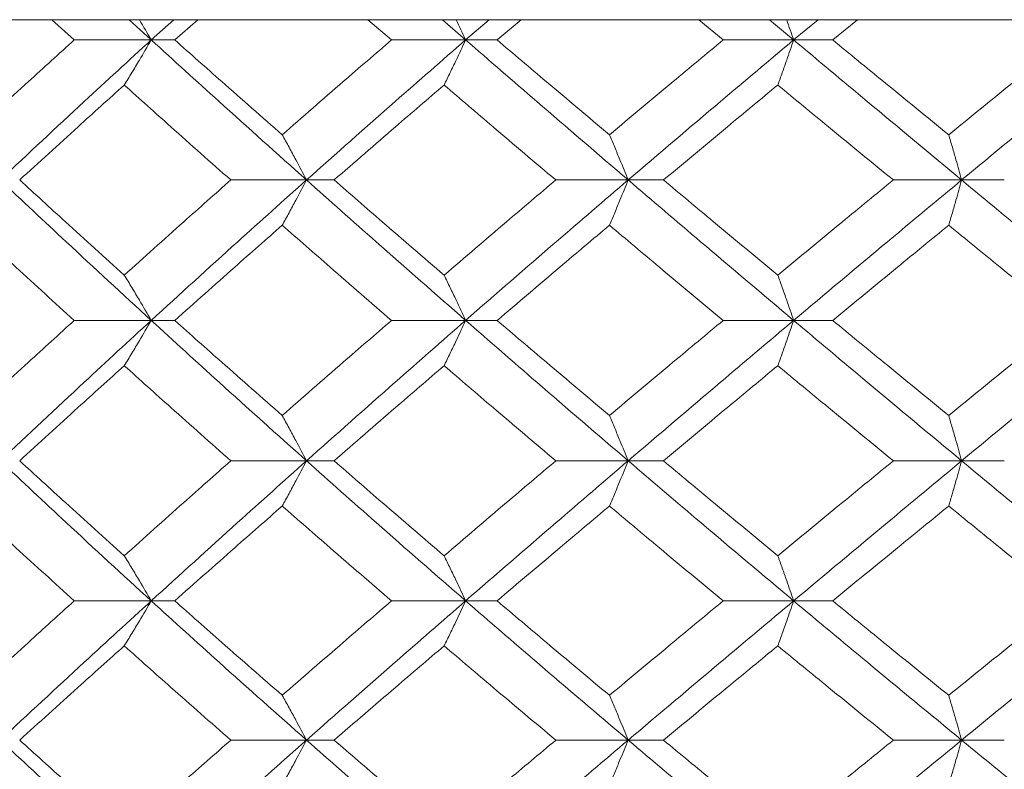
# Model space of a CAD drawing. Header units: inches. Extents: x -4.1 to 23, y -7 to 14.8.
# Tile 58 of 139: x 4.713 to 5.142, y 2.675 to 3.001. Entities that reach past the tile are written whole.
import ezdxf

# ---------------------------------------------------------------- set-up
doc = ezdxf.new("R2010")
doc.units = ezdxf.units.IN
doc.header["$MEASUREMENT"] = 0

msp = doc.modelspace()

# ---------------------------------------------------------------- linework, layer by layer
at = {"color": 7, "linetype": 'Continuous', "lineweight": 15}
for p, q in [((5.28324, 3.00138), (4.02125, 3.00138)), ((4.73661, 2.99256), (4.7269, 3.00138)), ((4.77014, 2.99256), (4.76053, 3.00138)), ((4.77014, 2.99256), (4.77991, 3.00138)), ((4.78038, 2.99256), (4.79037, 3.00138)), ((4.87473, 2.99256), (4.8645, 3.00138)), ((4.90701, 2.99256), (4.8969, 3.00138)), ((4.90701, 2.99256), (4.91725, 3.00138)), ((4.9207, 2.99256), (4.93115, 3.00138)), ((5.01913, 2.99256), (5.00849, 3.00138)), ((5.0498, 2.99256), (5.0393, 3.00138)), ((5.0498, 2.99256), (5.0604, 3.00138)), ((5.06679, 2.99256), (5.0776, 3.00138)), ((4.77014, 2.99256), (4.73661, 2.99256)), ((4.77014, 2.99256), (4.78038, 2.99256)), ((4.90701, 2.99256), (4.87473, 2.99256)), ((4.90701, 2.99256), (4.9207, 2.99256)), ((5.0498, 2.99256), (5.01913, 2.99256)), ((5.0498, 2.99256), (5.06679, 2.99256)), ((4.83774, 2.9316), (4.80479, 2.9316)), ((4.83774, 2.9316), (4.84972, 2.9316)), ((4.97776, 2.9316), (4.94625, 2.9316)), ((4.97776, 2.9316), (4.99312, 2.9316)), ((5.12294, 2.9316), (5.0932, 2.9316)), ((5.12294, 2.9316), (5.1415, 2.9316)), ((4.77014, 2.87048), (4.73661, 2.87048)), ((4.77014, 2.87048), (4.78038, 2.87048)), ((4.90701, 2.87048), (4.87473, 2.87048)), ((4.90701, 2.87048), (4.9207, 2.87048)), ((5.0498, 2.87048), (5.01913, 2.87048)), ((5.0498, 2.87048), (5.06679, 2.87048)), ((4.83774, 2.80936), (4.80479, 2.80936)), ((4.83774, 2.80936), (4.84972, 2.80936)), ((4.97776, 2.80936), (4.94625, 2.80936)), ((4.97776, 2.80936), (4.99312, 2.80936)), ((5.12294, 2.80936), (5.0932, 2.80936)), ((5.12294, 2.80936), (5.1415, 2.80936)), ((4.77014, 2.7484), (4.73661, 2.7484)), ((4.77014, 2.7484), (4.78038, 2.7484)), ((4.90701, 2.7484), (4.87473, 2.7484)), ((4.90701, 2.7484), (4.9207, 2.7484)), ((5.0498, 2.7484), (5.01913, 2.7484)), ((5.0498, 2.7484), (5.06679, 2.7484)), ((4.83774, 2.68778), (4.80479, 2.68778)), ((4.83774, 2.68778), (4.84972, 2.68778)), ((4.97776, 2.68778), (4.94625, 2.68778)), ((4.97776, 2.68778), (4.99312, 2.68778)), ((5.12294, 2.68778), (5.0932, 2.68778)), ((5.12294, 2.68778), (5.1415, 2.68778))]:
    msp.add_line(p, q, dxfattribs=at)
for points, knots in [([(4.76493, 3.00138), (4.76495, 3.00135), (4.7667, 2.99844), (4.76843, 2.99549), (4.77014, 2.99256)], [0, 0, 0, 0, 0.0107678, 1, 1, 1, 1]), ([(4.90285, 3.00138), (4.90287, 3.00135), (4.90426, 2.99844), (4.90564, 2.99549), (4.90701, 2.99256)], [0, 0, 0, 0, 0.010765, 1, 1, 1, 1]), ([(5.04674, 3.00138), (5.04675, 3.00135), (5.04778, 2.99844), (5.0488, 2.99549), (5.0498, 2.99256)], [0, 0, 0, 0, 0.010765, 1, 1, 1, 1]), ([(4.69152, 2.95129), (4.69988, 2.959), (4.71479, 2.97277), (4.72995, 2.98652), (4.73661, 2.99256)], [0, 0, 0, 0, 0.5603393, 1, 1, 1, 1]), ([(4.70441, 2.9316), (4.71655, 2.943), (4.73822, 2.96334), (4.76039, 2.98364), (4.77014, 2.99256)], [0, 0, 0, 0, 0.560458, 1, 1, 1, 1]), ([(4.7584, 2.97293), (4.7595, 2.97473), (4.7617, 2.97834), (4.76562, 2.98487), (4.76843, 2.98964), (4.77014, 2.99256)], [0, 0, 0, 0, 0.279166, 0.558337, 1, 1, 1, 1]), ([(4.83774, 2.9316), (4.825, 2.943), (4.80227, 2.96334), (4.77995, 2.98364), (4.77014, 2.99256)], [0, 0, 0, 0, 0.560457, 1, 1, 1, 1]), ([(4.82717, 2.95129), (4.81838, 2.959), (4.80269, 2.97277), (4.78719, 2.98652), (4.78038, 2.99256)], [0, 0, 0, 0, 0.5603393, 1, 1, 1, 1]), ([(4.82717, 2.95129), (4.836, 2.959), (4.85175, 2.97277), (4.86772, 2.98652), (4.87473, 2.99256)], [0, 0, 0, 0, 0.560339, 1, 1, 1, 1]), ([(4.83774, 2.9316), (4.85057, 2.943), (4.87345, 2.96334), (4.89676, 2.98364), (4.90701, 2.99256)], [0, 0, 0, 0, 0.560457, 1, 1, 1, 1]), ([(4.89764, 2.97293), (4.89851, 2.97473), (4.90027, 2.97834), (4.9034, 2.98487), (4.90564, 2.98964), (4.90701, 2.99256)], [0, 0, 0, 0, 0.279167, 0.558334, 1, 1, 1, 1]), ([(4.97776, 2.9316), (4.96446, 2.943), (4.94072, 2.96334), (4.9173, 2.98364), (4.90701, 2.99256)], [0, 0, 0, 0, 0.560457, 1, 1, 1, 1]), ([(4.96961, 2.95129), (4.96044, 2.959), (4.94406, 2.97277), (4.92783, 2.98652), (4.9207, 2.99256)], [0, 0, 0, 0, 0.560339, 1, 1, 1, 1]), ([(4.96961, 2.95129), (4.97882, 2.959), (4.99525, 2.97277), (5.01184, 2.98652), (5.01913, 2.99256)], [0, 0, 0, 0, 0.5603386, 1, 1, 1, 1]), ([(4.97776, 2.9316), (4.99113, 2.943), (5.01499, 2.96334), (5.03917, 2.98364), (5.0498, 2.99256)], [0, 0, 0, 0, 0.560457, 1, 1, 1, 1]), ([(5.0429, 2.97293), (5.04355, 2.97473), (5.04484, 2.97834), (5.04715, 2.98487), (5.04879, 2.98964), (5.0498, 2.99256)], [0, 0, 0, 0, 0.279166, 0.558333, 1, 1, 1, 1]), ([(5.12294, 2.9316), (5.10922, 2.943), (5.08473, 2.96334), (5.06047, 2.98364), (5.0498, 2.99256)], [0, 0, 0, 0, 0.560458, 1, 1, 1, 1]), ([(5.1173, 2.95129), (5.10784, 2.959), (5.09096, 2.97277), (5.07417, 2.98652), (5.06679, 2.99256)], [0, 0, 0, 0, 0.560339, 1, 1, 1, 1]), ([(5.1173, 2.95129), (5.12679, 2.959), (5.14371, 2.97277), (5.16075, 2.98652), (5.16823, 2.99256)], [0, 0, 0, 0, 0.560339, 1, 1, 1, 1]), ([(5.12294, 2.9316), (5.1367, 2.943), (5.16127, 2.96334), (5.18606, 2.98364), (5.19696, 2.99256)], [0, 0, 0, 0, 0.560457, 1, 1, 1, 1]), ([(4.71287, 2.9316), (4.72131, 2.93933), (4.73638, 2.95311), (4.75167, 2.96687), (4.7584, 2.97293)], [0, 0, 0, 0, 0.560273, 1, 1, 1, 1]), ([(4.80479, 2.9316), (4.79607, 2.93933), (4.78051, 2.95311), (4.76515, 2.96687), (4.7584, 2.97293)], [0, 0, 0, 0, 0.560274, 1, 1, 1, 1]), ([(4.84972, 2.9316), (4.85862, 2.93933), (4.8745, 2.95311), (4.89057, 2.96687), (4.89764, 2.97293)], [0, 0, 0, 0, 0.560273, 1, 1, 1, 1]), ([(4.94625, 2.9316), (4.93713, 2.93933), (4.92085, 2.95311), (4.90473, 2.96687), (4.89764, 2.97293)], [0, 0, 0, 0, 0.560273, 1, 1, 1, 1]), ([(4.99312, 2.9316), (5.00238, 2.93933), (5.0189, 2.95311), (5.03557, 2.96687), (5.0429, 2.97293)], [0, 0, 0, 0, 0.560273, 1, 1, 1, 1]), ([(5.0932, 2.9316), (5.08378, 2.93933), (5.06696, 2.95311), (5.05025, 2.96687), (5.0429, 2.97293)], [0, 0, 0, 0, 0.560273, 1, 1, 1, 1]), ([(4.82717, 2.95129), (4.82816, 2.94949), (4.83014, 2.94587), (4.83367, 2.93933), (4.83619, 2.93454), (4.83774, 2.9316)], [0, 0, 0, 0, 0.27887, 0.557739, 1, 1, 1, 1]), ([(4.96961, 2.95129), (4.97038, 2.94949), (4.9719, 2.94587), (4.97463, 2.93933), (4.97657, 2.93454), (4.97776, 2.9316)], [0, 0, 0, 0, 0.278867, 0.55774, 1, 1, 1, 1]), ([(5.1173, 2.95129), (5.11783, 2.94949), (5.11889, 2.94587), (5.12077, 2.93933), (5.12211, 2.93454), (5.12294, 2.9316)], [0, 0, 0, 0, 0.278867, 0.557739, 1, 1, 1, 1]), ([(4.77014, 2.87048), (4.75774, 2.8819), (4.7356, 2.90228), (4.71393, 2.92265), (4.70441, 2.9316)], [0, 0, 0, 0, 0.560155, 1, 1, 1, 1]), ([(4.7584, 2.8902), (4.74984, 2.89794), (4.73456, 2.91174), (4.7195, 2.92554), (4.71287, 2.9316)], [0, 0, 0, 0, 0.560136, 1, 1, 1, 1]), ([(4.7584, 2.8902), (4.767, 2.89794), (4.78236, 2.91174), (4.79794, 2.92554), (4.80479, 2.9316)], [0, 0, 0, 0, 0.560136, 1, 1, 1, 1]), ([(4.77014, 2.87048), (4.78264, 2.8819), (4.80496, 2.90228), (4.82773, 2.92265), (4.83774, 2.9316)], [0, 0, 0, 0, 0.560155, 1, 1, 1, 1]), ([(4.82717, 2.9119), (4.82816, 2.91371), (4.83014, 2.91732), (4.83367, 2.92387), (4.83619, 2.92866), (4.83774, 2.9316)], [0, 0, 0, 0, 0.278775, 0.557552, 1, 1, 1, 1]), ([(4.90701, 2.87048), (4.89397, 2.8819), (4.8707, 2.90228), (4.84781, 2.92265), (4.83774, 2.9316)], [0, 0, 0, 0, 0.560155, 1, 1, 1, 1]), ([(4.89764, 2.8902), (4.88864, 2.89794), (4.87259, 2.91174), (4.8567, 2.92554), (4.84972, 2.9316)], [0, 0, 0, 0, 0.560136, 1, 1, 1, 1]), ([(4.89764, 2.8902), (4.90667, 2.89794), (4.92279, 2.91174), (4.93908, 2.92554), (4.94625, 2.9316)], [0, 0, 0, 0, 0.560136, 1, 1, 1, 1]), ([(4.90701, 2.87048), (4.92012, 2.8819), (4.94354, 2.90228), (4.96731, 2.92265), (4.97776, 2.9316)], [0, 0, 0, 0, 0.560155, 1, 1, 1, 1]), ([(4.96961, 2.9119), (4.97038, 2.91371), (4.9719, 2.91732), (4.97462, 2.92387), (4.97657, 2.92866), (4.97776, 2.9316)], [0, 0, 0, 0, 0.278775, 0.557549, 1, 1, 1, 1]), ([(5.0498, 2.87048), (5.03627, 2.8819), (5.01212, 2.90228), (4.98826, 2.92265), (4.97776, 2.9316)], [0, 0, 0, 0, 0.560155, 1, 1, 1, 1]), ([(5.0429, 2.8902), (5.03357, 2.89794), (5.01692, 2.91174), (5.00039, 2.92554), (4.99312, 2.9316)], [0, 0, 0, 0, 0.5601356, 1, 1, 1, 1]), ([(5.0429, 2.8902), (5.05226, 2.89794), (5.06896, 2.91174), (5.08579, 2.92554), (5.0932, 2.9316)], [0, 0, 0, 0, 0.560136, 1, 1, 1, 1]), ([(5.0498, 2.87048), (5.06339, 2.8819), (5.08764, 2.90228), (5.11216, 2.92265), (5.12294, 2.9316)], [0, 0, 0, 0, 0.560155, 1, 1, 1, 1]), ([(5.1173, 2.9119), (5.11783, 2.91371), (5.11889, 2.91732), (5.12077, 2.92387), (5.12211, 2.92866), (5.12294, 2.9316)], [0, 0, 0, 0, 0.2787713, 0.5575486, 1, 1, 1, 1]), ([(5.19696, 2.87048), (5.18309, 2.8819), (5.15832, 2.90228), (5.13375, 2.92265), (5.12294, 2.9316)], [0, 0, 0, 0, 0.560155, 1, 1, 1, 1]), ([(4.73661, 2.87048), (4.72813, 2.87821), (4.71299, 2.89202), (4.69808, 2.90583), (4.69152, 2.9119)], [0, 0, 0, 0, 0.56007, 1, 1, 1, 1]), ([(4.78038, 2.87048), (4.78906, 2.87821), (4.80456, 2.89202), (4.82026, 2.90583), (4.82717, 2.9119)], [0, 0, 0, 0, 0.56007, 1, 1, 1, 1]), ([(4.87473, 2.87048), (4.8658, 2.87821), (4.84986, 2.89202), (4.8341, 2.90583), (4.82717, 2.9119)], [0, 0, 0, 0, 0.560071, 1, 1, 1, 1]), ([(4.9207, 2.87048), (4.92979, 2.87821), (4.94601, 2.89202), (4.9624, 2.90583), (4.96961, 2.9119)], [0, 0, 0, 0, 0.5600706, 1, 1, 1, 1]), ([(5.01913, 2.87048), (5.00985, 2.87821), (4.99328, 2.89202), (4.97684, 2.90583), (4.96961, 2.9119)], [0, 0, 0, 0, 0.560071, 1, 1, 1, 1]), ([(5.06679, 2.87048), (5.07619, 2.87821), (5.09297, 2.89202), (5.10987, 2.90583), (5.1173, 2.9119)], [0, 0, 0, 0, 0.560071, 1, 1, 1, 1]), ([(5.16823, 2.87048), (5.1587, 2.87821), (5.14168, 2.89202), (5.12475, 2.90583), (5.1173, 2.9119)], [0, 0, 0, 0, 0.56007, 1, 1, 1, 1]), ([(4.7584, 2.8902), (4.7595, 2.8884), (4.7617, 2.88478), (4.76562, 2.87822), (4.76842, 2.87342), (4.77014, 2.87048)], [0, 0, 0, 0, 0.278678, 0.557352, 1, 1, 1, 1]), ([(4.89764, 2.8902), (4.89851, 2.8884), (4.90027, 2.88478), (4.9034, 2.87822), (4.90564, 2.87342), (4.90701, 2.87048)], [0, 0, 0, 0, 0.2786751, 0.5573518, 1, 1, 1, 1]), ([(5.0429, 2.8902), (5.04355, 2.8884), (5.04484, 2.88478), (5.04715, 2.87822), (5.04879, 2.87342), (5.0498, 2.87048)], [0, 0, 0, 0, 0.278675, 0.557352, 1, 1, 1, 1]), ([(4.69152, 2.82906), (4.69988, 2.83679), (4.7148, 2.8506), (4.72995, 2.8644), (4.73661, 2.87048)], [0, 0, 0, 0, 0.559933, 1, 1, 1, 1]), ([(4.70441, 2.80936), (4.71655, 2.82076), (4.73823, 2.84113), (4.76039, 2.86151), (4.77014, 2.87048)], [0, 0, 0, 0, 0.559853, 1, 1, 1, 1]), ([(4.7584, 2.85076), (4.7595, 2.85257), (4.7617, 2.85618), (4.76562, 2.86274), (4.76842, 2.86754), (4.77014, 2.87048)], [0, 0, 0, 0, 0.278678, 0.557351, 1, 1, 1, 1]), ([(4.83774, 2.80936), (4.825, 2.82076), (4.80226, 2.84113), (4.77996, 2.86151), (4.77014, 2.87048)], [0, 0, 0, 0, 0.559853, 1, 1, 1, 1]), ([(4.82717, 2.82906), (4.81838, 2.83679), (4.80269, 2.8506), (4.7872, 2.8644), (4.78038, 2.87048)], [0, 0, 0, 0, 0.559933, 1, 1, 1, 1]), ([(4.82717, 2.82906), (4.83599, 2.83679), (4.85176, 2.8506), (4.86771, 2.8644), (4.87473, 2.87048)], [0, 0, 0, 0, 0.559933, 1, 1, 1, 1]), ([(4.83774, 2.80936), (4.85056, 2.82076), (4.87347, 2.84113), (4.89676, 2.86151), (4.90701, 2.87048)], [0, 0, 0, 0, 0.559853, 1, 1, 1, 1]), ([(4.89764, 2.85076), (4.89851, 2.85257), (4.90027, 2.85618), (4.9034, 2.86274), (4.90564, 2.86754), (4.90701, 2.87048)], [0, 0, 0, 0, 0.278675, 0.55735, 1, 1, 1, 1]), ([(4.97776, 2.80936), (4.96446, 2.82076), (4.94071, 2.84113), (4.91731, 2.86151), (4.90701, 2.87048)], [0, 0, 0, 0, 0.559853, 1, 1, 1, 1]), ([(4.96961, 2.82906), (4.96044, 2.83679), (4.94406, 2.8506), (4.92783, 2.8644), (4.9207, 2.87048)], [0, 0, 0, 0, 0.559933, 1, 1, 1, 1]), ([(4.96961, 2.82906), (4.97882, 2.83679), (4.99526, 2.8506), (5.01184, 2.8644), (5.01913, 2.87048)], [0, 0, 0, 0, 0.559933, 1, 1, 1, 1]), ([(4.97776, 2.80936), (4.99113, 2.82076), (5.01501, 2.84113), (5.03917, 2.86151), (5.0498, 2.87048)], [0, 0, 0, 0, 0.5598528, 1, 1, 1, 1]), ([(5.0429, 2.85076), (5.04355, 2.85257), (5.04484, 2.85618), (5.04715, 2.86274), (5.04879, 2.86754), (5.0498, 2.87048)], [0, 0, 0, 0, 0.2786754, 0.5573503, 1, 1, 1, 1]), ([(5.12294, 2.80936), (5.10922, 2.82076), (5.08472, 2.84113), (5.06047, 2.86151), (5.0498, 2.87048)], [0, 0, 0, 0, 0.559853, 1, 1, 1, 1]), ([(5.1173, 2.82906), (5.10784, 2.83679), (5.09095, 2.8506), (5.07417, 2.8644), (5.06679, 2.87048)], [0, 0, 0, 0, 0.559933, 1, 1, 1, 1]), ([(5.1173, 2.82906), (5.12678, 2.83679), (5.14372, 2.8506), (5.16074, 2.8644), (5.16823, 2.87048)], [0, 0, 0, 0, 0.559933, 1, 1, 1, 1]), ([(5.12294, 2.80936), (5.1367, 2.82076), (5.16129, 2.84113), (5.18606, 2.86151), (5.19696, 2.87048)], [0, 0, 0, 0, 0.559853, 1, 1, 1, 1]), ([(4.71287, 2.80936), (4.72131, 2.81708), (4.73638, 2.83088), (4.75167, 2.84468), (4.7584, 2.85076)], [0, 0, 0, 0, 0.559868, 1, 1, 1, 1]), ([(4.80479, 2.80936), (4.79608, 2.81708), (4.78051, 2.83088), (4.76516, 2.84468), (4.7584, 2.85076)], [0, 0, 0, 0, 0.559868, 1, 1, 1, 1]), ([(4.84972, 2.80936), (4.85861, 2.81708), (4.8745, 2.83088), (4.89057, 2.84468), (4.89764, 2.85076)], [0, 0, 0, 0, 0.5598677, 1, 1, 1, 1]), ([(4.94625, 2.80936), (4.93713, 2.81708), (4.92084, 2.83088), (4.90473, 2.84468), (4.89764, 2.85076)], [0, 0, 0, 0, 0.559868, 1, 1, 1, 1]), ([(4.99312, 2.80936), (5.00238, 2.81708), (5.01891, 2.83088), (5.03557, 2.84468), (5.0429, 2.85076)], [0, 0, 0, 0, 0.559868, 1, 1, 1, 1]), ([(5.0932, 2.80936), (5.08378, 2.81708), (5.06695, 2.83088), (5.05025, 2.84468), (5.0429, 2.85076)], [0, 0, 0, 0, 0.5598675, 1, 1, 1, 1]), ([(4.82717, 2.82906), (4.82816, 2.82725), (4.83014, 2.82364), (4.83367, 2.81709), (4.83619, 2.8123), (4.83774, 2.80936)], [0, 0, 0, 0, 0.278776, 0.557552, 1, 1, 1, 1]), ([(4.96961, 2.82906), (4.97038, 2.82725), (4.9719, 2.82364), (4.97462, 2.81709), (4.97657, 2.8123), (4.97776, 2.80936)], [0, 0, 0, 0, 0.2787768, 0.557549, 1, 1, 1, 1]), ([(5.1173, 2.82906), (5.11783, 2.82725), (5.11889, 2.82364), (5.12077, 2.81709), (5.12211, 2.8123), (5.12294, 2.80936)], [0, 0, 0, 0, 0.278773, 0.557549, 1, 1, 1, 1]), ([(4.77014, 2.7484), (4.75774, 2.75976), (4.73558, 2.78006), (4.71394, 2.8004), (4.70441, 2.80936)], [0, 0, 0, 0, 0.55955, 1, 1, 1, 1]), ([(4.7584, 2.76803), (4.74984, 2.77574), (4.73455, 2.78951), (4.7195, 2.80329), (4.71287, 2.80936)], [0, 0, 0, 0, 0.55973, 1, 1, 1, 1]), ([(4.7584, 2.76803), (4.767, 2.77574), (4.78237, 2.78951), (4.79794, 2.80329), (4.80479, 2.80936)], [0, 0, 0, 0, 0.55973, 1, 1, 1, 1]), ([(4.77014, 2.7484), (4.78264, 2.75976), (4.80497, 2.78006), (4.82772, 2.8004), (4.83774, 2.80936)], [0, 0, 0, 0, 0.55955, 1, 1, 1, 1]), ([(4.82717, 2.78967), (4.82816, 2.79148), (4.83014, 2.79509), (4.83367, 2.80163), (4.83619, 2.80642), (4.83774, 2.80936)], [0, 0, 0, 0, 0.27887, 0.557739, 1, 1, 1, 1]), ([(4.90701, 2.7484), (4.89398, 2.75976), (4.87068, 2.78006), (4.84781, 2.8004), (4.83774, 2.80936)], [0, 0, 0, 0, 0.55955, 1, 1, 1, 1]), ([(4.89764, 2.76803), (4.88864, 2.77574), (4.87258, 2.78951), (4.85671, 2.80329), (4.84972, 2.80936)], [0, 0, 0, 0, 0.55973, 1, 1, 1, 1]), ([(4.89764, 2.76803), (4.90666, 2.77574), (4.92279, 2.78951), (4.93908, 2.80329), (4.94625, 2.80936)], [0, 0, 0, 0, 0.55973, 1, 1, 1, 1]), ([(4.90701, 2.7484), (4.92012, 2.75976), (4.94355, 2.78006), (4.9673, 2.8004), (4.97776, 2.80936)], [0, 0, 0, 0, 0.55955, 1, 1, 1, 1]), ([(4.96961, 2.78967), (4.97038, 2.79148), (4.9719, 2.79509), (4.97463, 2.80163), (4.97657, 2.80642), (4.97776, 2.80936)], [0, 0, 0, 0, 0.278867, 0.55774, 1, 1, 1, 1]), ([(5.0498, 2.7484), (5.03628, 2.75976), (5.01211, 2.78006), (4.98826, 2.8004), (4.97776, 2.80936)], [0, 0, 0, 0, 0.55955, 1, 1, 1, 1]), ([(5.0429, 2.76803), (5.03358, 2.77574), (5.01691, 2.78951), (5.00039, 2.80329), (4.99312, 2.80936)], [0, 0, 0, 0, 0.55973, 1, 1, 1, 1]), ([(5.0429, 2.76803), (5.05226, 2.77574), (5.06897, 2.78951), (5.08579, 2.80329), (5.0932, 2.80936)], [0, 0, 0, 0, 0.55973, 1, 1, 1, 1]), ([(5.0498, 2.7484), (5.06339, 2.75976), (5.08766, 2.78006), (5.11215, 2.8004), (5.12294, 2.80936)], [0, 0, 0, 0, 0.55955, 1, 1, 1, 1]), ([(5.1173, 2.78967), (5.11783, 2.79148), (5.11889, 2.79509), (5.12077, 2.80163), (5.12211, 2.80642), (5.12294, 2.80936)], [0, 0, 0, 0, 0.278867, 0.557739, 1, 1, 1, 1]), ([(5.19696, 2.7484), (5.18309, 2.75976), (5.15831, 2.78006), (5.13375, 2.8004), (5.12294, 2.80936)], [0, 0, 0, 0, 0.55955, 1, 1, 1, 1]), ([(4.73661, 2.7484), (4.72813, 2.7561), (4.71299, 2.76984), (4.69808, 2.78361), (4.69152, 2.78967)], [0, 0, 0, 0, 0.559665, 1, 1, 1, 1]), ([(4.78038, 2.7484), (4.78906, 2.7561), (4.80456, 2.76984), (4.82026, 2.78361), (4.82717, 2.78967)], [0, 0, 0, 0, 0.559664, 1, 1, 1, 1]), ([(4.87473, 2.7484), (4.8658, 2.7561), (4.84985, 2.76984), (4.8341, 2.78361), (4.82717, 2.78967)], [0, 0, 0, 0, 0.559664, 1, 1, 1, 1]), ([(4.9207, 2.7484), (4.92978, 2.7561), (4.94602, 2.76984), (4.9624, 2.78361), (4.96961, 2.78967)], [0, 0, 0, 0, 0.559665, 1, 1, 1, 1]), ([(5.01913, 2.7484), (5.00985, 2.7561), (4.99327, 2.76984), (4.97685, 2.78361), (4.96961, 2.78967)], [0, 0, 0, 0, 0.559664, 1, 1, 1, 1]), ([(5.06679, 2.7484), (5.07619, 2.7561), (5.09298, 2.76984), (5.10987, 2.78361), (5.1173, 2.78967)], [0, 0, 0, 0, 0.5596644, 1, 1, 1, 1]), ([(5.16823, 2.7484), (5.1587, 2.7561), (5.14167, 2.76984), (5.12475, 2.78361), (5.1173, 2.78967)], [0, 0, 0, 0, 0.559664, 1, 1, 1, 1]), ([(4.7584, 2.76803), (4.7595, 2.76623), (4.7617, 2.76262), (4.76562, 2.7561), (4.76843, 2.75132), (4.77014, 2.7484)], [0, 0, 0, 0, 0.279166, 0.558338, 1, 1, 1, 1]), ([(4.89764, 2.76803), (4.89851, 2.76623), (4.90027, 2.76262), (4.9034, 2.7561), (4.90564, 2.75132), (4.90701, 2.7484)], [0, 0, 0, 0, 0.279167, 0.5583356, 1, 1, 1, 1]), ([(5.0429, 2.76803), (5.04355, 2.76623), (5.04484, 2.76262), (5.04715, 2.7561), (5.04879, 2.75132), (5.0498, 2.7484)], [0, 0, 0, 0, 0.279166, 0.558335, 1, 1, 1, 1]), ([(4.69152, 2.70729), (4.69987, 2.71495), (4.7148, 2.72864), (4.72994, 2.74236), (4.73661, 2.7484)], [0, 0, 0, 0, 0.559528, 1, 1, 1, 1]), ([(4.70441, 2.68778), (4.71654, 2.69906), (4.73824, 2.71924), (4.76038, 2.73948), (4.77014, 2.7484)], [0, 0, 0, 0, 0.559248, 1, 1, 1, 1]), ([(4.7584, 2.7288), (4.7595, 2.7306), (4.76171, 2.7342), (4.76563, 2.74072), (4.76843, 2.74548), (4.77014, 2.7484)], [0, 0, 0, 0, 0.279359, 0.558714, 1, 1, 1, 1]), ([(4.83774, 2.68778), (4.82501, 2.69906), (4.80224, 2.71924), (4.77996, 2.73948), (4.77014, 2.7484)], [0, 0, 0, 0, 0.5592485, 1, 1, 1, 1]), ([(4.82717, 2.70729), (4.81838, 2.71495), (4.80268, 2.72864), (4.7872, 2.74236), (4.78038, 2.7484)], [0, 0, 0, 0, 0.559528, 1, 1, 1, 1]), ([(4.82717, 2.70729), (4.83599, 2.71495), (4.85177, 2.72864), (4.86771, 2.74236), (4.87473, 2.7484)], [0, 0, 0, 0, 0.559527, 1, 1, 1, 1]), ([(4.83774, 2.68778), (4.85056, 2.69906), (4.87348, 2.71924), (4.89675, 2.73948), (4.90701, 2.7484)], [0, 0, 0, 0, 0.559248, 1, 1, 1, 1]), ([(4.89764, 2.7288), (4.89852, 2.7306), (4.90028, 2.7342), (4.90341, 2.74072), (4.90564, 2.74548), (4.90701, 2.7484)], [0, 0, 0, 0, 0.2793538, 0.5587112, 1, 1, 1, 1]), ([(4.97776, 2.68778), (4.96447, 2.69906), (4.94069, 2.71924), (4.91731, 2.73948), (4.90701, 2.7484)], [0, 0, 0, 0, 0.5592483, 1, 1, 1, 1]), ([(4.96961, 2.70729), (4.96044, 2.71495), (4.94405, 2.72864), (4.92784, 2.74236), (4.9207, 2.7484)], [0, 0, 0, 0, 0.5595271, 1, 1, 1, 1]), ([(4.96961, 2.70729), (4.97882, 2.71495), (4.99527, 2.72864), (5.01184, 2.74236), (5.01913, 2.7484)], [0, 0, 0, 0, 0.559527, 1, 1, 1, 1]), ([(4.97776, 2.68778), (4.99113, 2.69906), (5.01502, 2.71924), (5.03916, 2.73948), (5.0498, 2.7484)], [0, 0, 0, 0, 0.559248, 1, 1, 1, 1]), ([(5.0429, 2.7288), (5.04355, 2.7306), (5.04485, 2.7342), (5.04715, 2.74072), (5.0488, 2.74548), (5.0498, 2.7484)], [0, 0, 0, 0, 0.279357, 0.55871, 1, 1, 1, 1]), ([(5.12294, 2.68778), (5.10922, 2.69906), (5.0847, 2.71924), (5.06048, 2.73948), (5.0498, 2.7484)], [0, 0, 0, 0, 0.559248, 1, 1, 1, 1]), ([(5.1173, 2.70729), (5.10785, 2.71495), (5.09094, 2.72864), (5.07418, 2.74236), (5.06679, 2.7484)], [0, 0, 0, 0, 0.559528, 1, 1, 1, 1]), ([(5.1173, 2.70729), (5.12678, 2.71495), (5.14372, 2.72864), (5.16074, 2.74236), (5.16823, 2.7484)], [0, 0, 0, 0, 0.5595276, 1, 1, 1, 1]), ([(5.12294, 2.68778), (5.1367, 2.69906), (5.1613, 2.71924), (5.18605, 2.73948), (5.19696, 2.7484)], [0, 0, 0, 0, 0.559249, 1, 1, 1, 1]), ([(4.71287, 2.68778), (4.72131, 2.69542), (4.73639, 2.70908), (4.75167, 2.72277), (4.7584, 2.7288)], [0, 0, 0, 0, 0.559461, 1, 1, 1, 1]), ([(4.80479, 2.68778), (4.79608, 2.69542), (4.7805, 2.70908), (4.76516, 2.72277), (4.7584, 2.7288)], [0, 0, 0, 0, 0.5594611, 1, 1, 1, 1]), ([(4.84972, 2.68778), (4.85861, 2.69542), (4.87451, 2.70908), (4.89056, 2.72277), (4.89764, 2.7288)], [0, 0, 0, 0, 0.559461, 1, 1, 1, 1]), ([(4.94625, 2.68778), (4.93713, 2.69542), (4.92084, 2.70908), (4.90473, 2.72277), (4.89764, 2.7288)], [0, 0, 0, 0, 0.559461, 1, 1, 1, 1]), ([(4.99312, 2.68778), (5.00237, 2.69542), (5.01891, 2.70908), (5.03557, 2.72277), (5.0429, 2.7288)], [0, 0, 0, 0, 0.559461, 1, 1, 1, 1]), ([(5.0932, 2.68778), (5.08378, 2.69542), (5.06695, 2.70908), (5.05026, 2.72277), (5.0429, 2.7288)], [0, 0, 0, 0, 0.559461, 1, 1, 1, 1]), ([(4.82717, 2.70729), (4.82816, 2.70549), (4.83015, 2.7019), (4.83368, 2.69541), (4.8362, 2.69068), (4.83774, 2.68778)], [0, 0, 0, 0, 0.279854, 0.559704, 1, 1, 1, 1]), ([(4.96961, 2.70729), (4.97038, 2.70549), (4.97191, 2.7019), (4.97463, 2.69541), (4.97657, 2.69068), (4.97776, 2.68778)], [0, 0, 0, 0, 0.2798521, 0.5597057, 1, 1, 1, 1]), ([(5.1173, 2.70729), (5.11783, 2.70549), (5.11889, 2.7019), (5.12077, 2.69541), (5.12212, 2.69068), (5.12294, 2.68778)], [0, 0, 0, 0, 0.279852, 0.559705, 1, 1, 1, 1]), ([(4.77014, 2.62716), (4.75774, 2.63851), (4.73561, 2.65875), (4.71393, 2.67892), (4.70441, 2.68778)], [0, 0, 0, 0, 0.560759, 1, 1, 1, 1]), ([(4.7584, 2.64676), (4.74984, 2.65443), (4.73457, 2.66812), (4.7195, 2.68178), (4.71287, 2.68778)], [0, 0, 0, 0, 0.560542, 1, 1, 1, 1]), ([(4.7584, 2.64676), (4.767, 2.65443), (4.78236, 2.66812), (4.79794, 2.68178), (4.80479, 2.68778)], [0, 0, 0, 0, 0.5605417, 1, 1, 1, 1]), ([(4.77014, 2.62716), (4.78265, 2.63851), (4.80495, 2.65875), (4.82773, 2.67892), (4.83774, 2.68778)], [0, 0, 0, 0, 0.56076, 1, 1, 1, 1]), ([(4.82717, 2.66827), (4.82816, 2.67007), (4.83015, 2.67367), (4.83368, 2.68015), (4.8362, 2.68489), (4.83774, 2.68778)], [0, 0, 0, 0, 0.279853, 0.559703, 1, 1, 1, 1]), ([(4.90701, 2.62716), (4.89397, 2.63851), (4.87071, 2.65875), (4.8478, 2.67892), (4.83774, 2.68778)], [0, 0, 0, 0, 0.560759, 1, 1, 1, 1]), ([(4.89764, 2.64676), (4.88864, 2.65443), (4.87259, 2.66812), (4.8567, 2.68178), (4.84972, 2.68778)], [0, 0, 0, 0, 0.5605412, 1, 1, 1, 1]), ([(4.89764, 2.64676), (4.90667, 2.65443), (4.92278, 2.66812), (4.93908, 2.68178), (4.94625, 2.68778)], [0, 0, 0, 0, 0.5605412, 1, 1, 1, 1]), ([(4.90701, 2.62716), (4.92013, 2.63851), (4.94352, 2.65875), (4.96731, 2.67892), (4.97776, 2.68778)], [0, 0, 0, 0, 0.560759, 1, 1, 1, 1]), ([(4.96961, 2.66827), (4.97038, 2.67007), (4.97191, 2.67367), (4.97463, 2.68015), (4.97657, 2.68489), (4.97776, 2.68778)], [0, 0, 0, 0, 0.279852, 0.559705, 1, 1, 1, 1]), ([(5.0498, 2.62716), (5.03627, 2.63851), (5.01214, 2.65875), (4.98825, 2.67892), (4.97776, 2.68778)], [0, 0, 0, 0, 0.560759, 1, 1, 1, 1]), ([(5.0429, 2.64676), (5.03357, 2.65443), (5.01692, 2.66812), (5.00039, 2.68178), (4.99312, 2.68778)], [0, 0, 0, 0, 0.560541, 1, 1, 1, 1]), ([(5.0429, 2.64676), (5.05226, 2.65443), (5.06896, 2.66812), (5.0858, 2.68178), (5.0932, 2.68778)], [0, 0, 0, 0, 0.560541, 1, 1, 1, 1]), ([(5.0498, 2.62716), (5.06339, 2.63851), (5.08763, 2.65875), (5.11216, 2.67892), (5.12294, 2.68778)], [0, 0, 0, 0, 0.560759, 1, 1, 1, 1]), ([(5.1173, 2.66827), (5.11783, 2.67007), (5.11889, 2.67367), (5.12077, 2.68015), (5.12212, 2.68489), (5.12294, 2.68778)], [0, 0, 0, 0, 0.279852, 0.559704, 1, 1, 1, 1]), ([(5.19696, 2.62716), (5.18308, 2.63851), (5.15834, 2.65875), (5.13374, 2.67892), (5.12294, 2.68778)], [0, 0, 0, 0, 0.560759, 1, 1, 1, 1])]:
    msp.add_open_spline(points, degree=3, knots=knots, dxfattribs=at)

doc.saveas('drawing.dxf')
